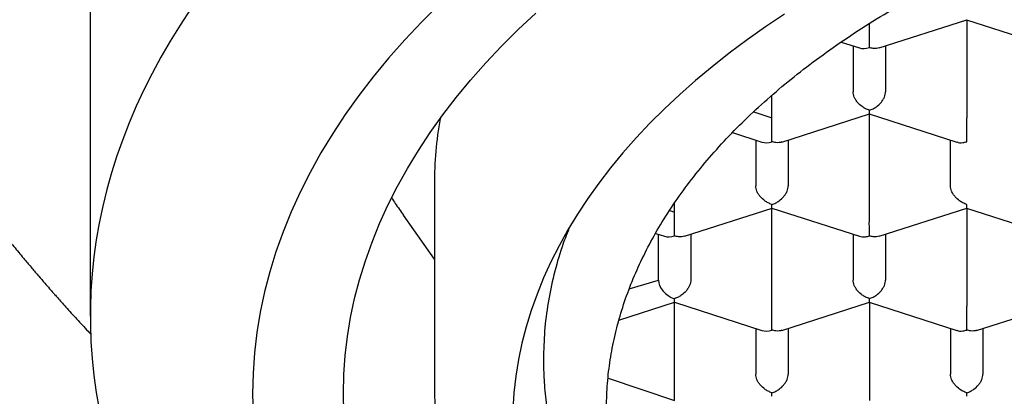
# Model space of a CAD drawing. Header units: millimetres. Extents: x 8 to 692, y 12 to 803.
# Tile 37 of 65: x 288.16 to 295.74, y 650.61 to 653.51. Entities that reach past the tile are written whole.
import ezdxf

# ---------------------------------------------------------------- set-up
doc = ezdxf.new("R2010")
doc.units = ezdxf.units.MM

msp = doc.modelspace()

# ---------------------------------------------------------------- linework, layer by layer
at = {"color": 7, "linetype": 'Continuous', "lineweight": 30}
for p, q in [((288.7001, 657.6722), (288.7001, 651.2237)), ((294.7001, 653.2955), (294.7001, 653.4798)), ((294.7765, 653.2924), (295.4506, 653.5101)), ((295.4497, 653.51), (296.1238, 653.2924)), ((295.4501, 653.5099), (295.4501, 652.7534)), ((294.4837, 653.3376), (294.6233, 653.2926)), ((294.5751, 653.3081), (294.5751, 652.9552)), ((294.8251, 653.3081), (294.8251, 652.9552)), ((294.8251, 653.3081), (294.8251, 652.9552)), ((293.9501, 652.7534), (293.9501, 652.9278)), ((293.8096, 652.8004), (293.9501, 652.7534)), ((293.9501, 652.5691), (293.9501, 652.7534)), ((294.0265, 652.566), (294.7006, 652.7837)), ((294.6997, 652.7836), (295.3738, 652.566)), ((294.7001, 652.027), (294.7001, 652.7835)), ((293.6459, 652.6396), (293.8733, 652.5662)), ((293.8251, 652.5817), (293.8251, 652.2288)), ((294.0751, 652.5817), (294.0751, 652.2288)), ((294.0751, 652.5817), (294.0751, 652.2288)), ((295.3251, 652.2288), (295.3251, 652.5817)), ((291.3501, 652.242), (291.3501, 650.7083)), ((293.1632, 652.0396), (293.2001, 652.027)), ((293.2001, 652.027), (293.2001, 652.097)), ((293.2765, 651.8396), (293.9506, 652.0573)), ((293.9497, 652.0572), (294.6238, 651.8396)), ((293.9501, 651.3006), (293.9501, 652.0571)), ((294.7765, 651.8396), (295.4506, 652.0573)), ((295.4497, 652.0572), (296.1238, 651.8396)), ((295.4501, 652.0571), (295.4501, 651.3006)), ((291.3501, 651.6625), (291.112, 652.0014)), ((293.2001, 651.8427), (293.2001, 652.027)), ((293.0546, 651.8619), (293.1233, 651.8397)), ((293.0751, 651.5024), (293.0751, 651.8553)), ((293.3251, 651.8553), (293.3251, 651.5024)), ((293.3251, 651.8553), (293.3251, 651.5024)), ((294.5751, 651.8553), (294.5751, 651.5024)), ((294.8251, 651.8553), (294.8251, 651.5024)), ((294.8251, 651.8553), (294.8251, 651.5024)), ((292.8511, 651.4333), (293.0751, 651.5024)), ((293.2001, 651.3307), (293.2001, 651.3584)), ((292.7719, 651.1924), (293.2001, 651.3307)), ((293.2001, 651.3307), (293.8733, 651.1133)), ((293.2001, 650.5742), (293.2001, 651.3307)), ((294.0265, 651.1132), (294.7006, 651.3309)), ((294.6997, 651.3308), (295.3738, 651.1132)), ((294.7001, 651.3307), (294.7001, 650.5742)), ((295.5265, 651.1132), (296.2006, 651.3309)), ((293.8251, 651.1289), (293.8251, 650.776)), ((294.0751, 651.1289), (294.0751, 650.776)), ((294.0751, 651.1289), (294.0751, 650.776)), ((295.3251, 651.1289), (295.3251, 650.776)), ((295.5751, 651.1289), (295.5751, 650.776)), ((295.5751, 651.1289), (295.5751, 650.776)), ((292.6885, 650.7451), (293.2001, 650.5742)), ((291.3501, 650.7249), (291.3506, 650.692))]:
    msp.add_line(p, q, dxfattribs=at)
at = {"color": 7, "linetype": 'Continuous', "lineweight": 30, "flags": 128}
for points in [[(291.3903, 653.6311), (291.2528, 653.4938), (291.1217, 653.3545), (290.9973, 653.2134), (290.8795, 653.0704), (290.7684, 652.9258), (290.6641, 652.7797), (290.5667, 652.632), (290.4762, 652.483), (290.3928, 652.3327), (290.3164, 652.1813), (290.2471, 652.0287), (290.185, 651.8752), (290.1301, 651.7209), (290.0824, 651.5658), (290.042, 651.41), (290.009, 651.2538), (289.9832, 651.0971), (289.9648, 650.94), (289.9538, 650.7828), (289.9501, 650.6254), (289.9538, 650.4681)], [(289.4717, 653.5911), (289.3913, 653.4683), (289.3152, 653.3447), (289.2435, 653.2202), (289.1761, 653.0949), (289.1131, 652.969), (289.0544, 652.8424), (289.0002, 652.7152), (288.9505, 652.5874), (288.9052, 652.4591), (288.8644, 652.3303), (288.828, 652.2011), (288.7962, 652.0715), (288.7689, 651.9417), (288.7462, 651.8115), (288.728, 651.6811), (288.7143, 651.5505), (288.7052, 651.4199), (288.7006, 651.2891), (288.7006, 651.1583), (288.7052, 651.0276), (288.7143, 650.8969), (288.728, 650.7663), (288.7462, 650.6359), (288.7689, 650.5058)], [(290.6535, 650.4783), (290.6501, 650.6254), (290.6535, 650.7725), (290.6638, 650.9195), (290.681, 651.0663), (290.7051, 651.2128), (290.736, 651.359), (290.7738, 651.5046), (290.8184, 651.6496), (290.8697, 651.7938), (290.9278, 651.9373), (290.9925, 652.0799), (291.0639, 652.2215), (291.142, 652.3621), (291.2265, 652.5014), (291.3176, 652.6394), (291.4151, 652.776), (291.5189, 652.9112), (291.6291, 653.0448), (291.7455, 653.1768), (291.868, 653.307), (291.9965, 653.4354), (292.131, 653.5618)], [(294.0465, 653.5544), (293.9, 653.4559), (293.7582, 653.3553), (293.6212, 653.2527), (293.489, 653.1481), (293.3617, 653.0416), (293.2395, 652.9333), (293.1223, 652.8232), (293.0104, 652.7114), (292.9038, 652.598), (292.8024, 652.4832), (292.7065, 652.3668), (292.6161, 652.2491), (292.5312, 652.1302), (292.452, 652.01), (292.3783, 651.8887), (292.3104, 651.7664), (292.2482, 651.6431), (292.1918, 651.5189), (292.1413, 651.394), (292.0966, 651.2684), (292.0578, 651.1421), (292.0249, 651.0154), (291.998, 650.8881), (291.977, 650.7606), (291.9621, 650.6328), (291.9531, 650.5048)]]:
    msp.add_lwpolyline(points, dxfattribs=at)
at = {"color": 7, "linetype": 'Continuous', "lineweight": 30}
msp.add_arc((294.3025, 652.2408), 2.9524, 170.12705, 179.97701, dxfattribs=at)
for centre, major_axis, end_param in [((294.7001, 653.3991), (0.1123, 0.0818), 4.257848), ((293.9501, 652.6727), (0.1123, 0.0818), 4.257848), ((293.2001, 651.9463), (0.1123, 0.0818), 4.257848), ((293.2001, 651.462), (0.1123, -0.0818), 5.16693), ((293.9501, 651.2199), (0.1123, 0.0818), 4.257848)]:
    msp.add_ellipse(centre, major_axis=major_axis, ratio=0.671271, start_param=3.596134, end_param=end_param, dxfattribs=at)
for points, knots in [([(285.3304, 659.1853), (285.3305, 659.1693), (285.3307, 659.1336), (285.3314, 659.0775), (285.3325, 659.0143), (285.3342, 658.9456), (285.3365, 658.8715), (285.3394, 658.7922), (285.3431, 658.7115), (285.3471, 658.6339), (285.3512, 658.5649), (285.355, 658.5069), (285.3582, 658.4598), (285.3609, 658.4237), (285.3628, 658.3985), (285.3644, 658.3783), (285.3661, 658.3568), (285.3685, 658.3277), (285.3716, 658.2908), (285.3755, 658.2468), (285.38, 658.1988), (285.3848, 658.1499), (285.3905, 658.0941), (285.3971, 658.0323), (285.4048, 657.9652), (285.4125, 657.9005), (285.4199, 657.842), (285.427, 657.7876), (285.4339, 657.7368), (285.4413, 657.6838), (285.4493, 657.6289), (285.4575, 657.5744), (285.4654, 657.5237), (285.4722, 657.4809), (285.4779, 657.4463), (285.4827, 657.4174), (285.4877, 657.388), (285.4936, 657.3532), (285.5009, 657.3116), (285.5138, 657.24), (285.5322, 657.1421), (285.5562, 657.0219), (285.5805, 656.9068), (285.6046, 656.7978), (285.6293, 656.6914), (285.6553, 656.5838), (285.6784, 656.4923), (285.6979, 656.4177), (285.7127, 656.3619), (285.728, 656.3057), (285.7432, 656.2507), (285.757, 656.2022), (285.7685, 656.1621), (285.7785, 656.1275), (285.7893, 656.0908), (285.8022, 656.0475), (285.817, 655.9985), (285.8338, 655.9437), (285.8518, 655.8862), (285.8708, 655.8268), (285.8896, 655.769), (285.9077, 655.7144), (285.9242, 655.6652), (285.9385, 655.6234), (285.9505, 655.5884), (285.9619, 655.5558), (285.974, 655.5214), (285.9882, 655.4811), (286.0053, 655.4336), (286.0259, 655.3772), (286.0468, 655.3209), (286.066, 655.2699), (286.0815, 655.2294), (286.0945, 655.1956), (286.1055, 655.1672), (286.1157, 655.1412), (286.1288, 655.1079), (286.1461, 655.0644), (286.1677, 655.0109), (286.1919, 654.9518), (286.2183, 654.8883), (286.2463, 654.8221), (286.2734, 654.7591), (286.2964, 654.7063), (286.315, 654.664), (286.3312, 654.6278), (286.3482, 654.5898), (286.3709, 654.5397), (286.399, 654.4786), (286.4316, 654.4088), (286.4643, 654.34), (286.4964, 654.2734), (286.5306, 654.2035), (286.5673, 654.1298), (286.6069, 654.0516), (286.6467, 653.9743), (286.6813, 653.9084), (286.7097, 653.8549), (286.7329, 653.8116), (286.7577, 653.7658), (286.7857, 653.7145), (286.8172, 653.6576), (286.8508, 653.5977), (286.885, 653.5374), (286.9184, 653.4794), (286.9502, 653.4248), (286.9793, 653.3753), (287.0036, 653.3344), (287.0253, 653.2983), (287.0473, 653.2617), (287.0738, 653.2182), (287.1034, 653.1701), (287.1344, 653.1201), (287.1673, 653.0677), (287.2018, 653.0132), (287.2378, 652.9572), (287.272, 652.9046), (287.303, 652.8573), (287.3282, 652.8191), (287.348, 652.7894), (287.3642, 652.7654), (287.3805, 652.741), (287.3991, 652.7136), (287.425, 652.6755), (287.4596, 652.6252), (287.5043, 652.5608), (287.5467, 652.5005), (287.5831, 652.4495), (287.6095, 652.4128), (287.6316, 652.3822), (287.6545, 652.3507), (287.682, 652.3132), (287.7172, 652.2656), (287.7565, 652.2128), (287.7978, 652.1581), (287.8351, 652.1091), (287.8681, 652.0663), (287.896, 652.0302), (287.922, 651.9969), (287.9453, 651.9672), (287.9666, 651.9404), (287.9881, 651.9132), (288.0137, 651.8811), (288.0454, 651.8416), (288.0819, 651.7967), (288.12, 651.7501), (288.1575, 651.7046), (288.2007, 651.6527), (288.249, 651.5954), (288.3005, 651.5349), (288.3461, 651.482), (288.3808, 651.442), (288.4064, 651.4129), (288.4269, 651.3895), (288.4505, 651.3628), (288.4794, 651.3302), (288.5143, 651.2913), (288.5536, 651.2477), (288.5958, 651.2013), (288.6389, 651.1544), (288.6753, 651.115), (288.6975, 651.0914), (288.7049, 651.0835)], [0, 0, 0, 0, 0.00531, 0.011913, 0.019291, 0.027448, 0.036387, 0.046108, 0.056432, 0.066277, 0.074772, 0.081915, 0.087705, 0.09214, 0.09522, 0.096966, 0.099536, 0.103055, 0.107523, 0.112941, 0.119015, 0.124929, 0.130637, 0.13919, 0.147232, 0.154767, 0.162362, 0.168189, 0.174271, 0.180609, 0.187203, 0.194009, 0.200194, 0.205436, 0.209413, 0.212596, 0.215821, 0.219985, 0.225089, 0.230745, 0.245713, 0.260235, 0.273884, 0.286983, 0.299338, 0.312079, 0.325573, 0.332185, 0.338861, 0.345597, 0.352386, 0.358609, 0.363035, 0.366805, 0.371026, 0.376232, 0.382372, 0.388668, 0.395951, 0.403083, 0.410065, 0.416787, 0.422771, 0.4278, 0.431874, 0.435419, 0.439571, 0.444304, 0.449974, 0.456773, 0.464701, 0.470357, 0.47528, 0.479372, 0.482634, 0.485558, 0.488838, 0.494724, 0.501366, 0.508307, 0.51626, 0.524533, 0.532458, 0.539264, 0.543827, 0.54793, 0.552542, 0.557772, 0.566285, 0.575011, 0.583454, 0.591611, 0.599555, 0.609277, 0.618834, 0.628475, 0.637893, 0.643259, 0.64832, 0.653951, 0.660299, 0.667366, 0.675128, 0.68262, 0.689841, 0.696784, 0.70304, 0.708359, 0.712083, 0.716596, 0.722084, 0.728395, 0.734705, 0.740893, 0.748157, 0.755245, 0.762071, 0.768084, 0.773183, 0.776549, 0.779367, 0.782336, 0.785819, 0.789817, 0.79684, 0.805043, 0.814431, 0.819951, 0.824658, 0.828548, 0.831717, 0.836812, 0.843023, 0.850153, 0.857274, 0.864271, 0.869192, 0.873988, 0.878346, 0.882222, 0.885616, 0.888886, 0.892903, 0.898229, 0.904429, 0.910651, 0.916664, 0.922467, 0.931266, 0.93949, 0.946615, 0.952484, 0.955528, 0.95835, 0.961911, 0.966293, 0.971489, 0.977672, 0.983947, 0.990316, 0.996779, 1, 1, 1, 1]), ([(292.6751, 650.5011), (292.6763, 650.5616), (292.6789, 650.6827), (292.6994, 650.8641), (292.732, 651.0449), (292.7779, 651.2247), (292.8368, 651.4034), (292.9086, 651.5806), (292.9931, 651.7561), (293.0911, 651.9311), (293.2029, 652.1052), (293.3287, 652.2782), (293.4672, 652.4481), (293.6182, 652.6146), (293.7814, 652.7773), (293.9566, 652.9362), (294.1434, 653.0908), (294.3433, 653.2424), (294.5567, 653.3905), (294.7833, 653.5348), (295.0207, 653.6736), (295.2661, 653.8052), (295.5188, 653.9298), (295.7781, 654.0472), (296.0459, 654.1586), (296.3243, 654.2646), (296.6133, 654.3648), (296.9125, 654.459), (297.2187, 654.5459), (297.5282, 654.6247), (297.8404, 654.6954), (298.1546, 654.7582), (298.4732, 654.8137), (298.7986, 654.8622), (299.1307, 654.9033), (299.4688, 654.9367), (299.8092, 654.9621), (300.1479, 654.9792), (300.4843, 654.9881), (300.818, 654.9892), (301.1515, 654.9826), (301.4873, 654.9682), (301.825, 654.9455), (302.1639, 654.9146), (302.5001, 654.8756), (302.8298, 654.829), (303.1526, 654.7752), (303.4681, 654.7145), (303.7789, 654.6466), (304.0872, 654.5708), (304.3925, 654.4869), (304.6939, 654.395), (304.9881, 654.2959), (305.2716, 654.1909), (305.5444, 654.0804), (305.8062, 653.9647), (306.0592, 653.843), (306.3053, 653.7144), (306.5437, 653.5788), (306.7737, 653.4362), (306.9926, 653.2882), (307.1981, 653.1367), (307.39, 652.9819), (307.5686, 652.8242), (307.7353, 652.6626), (307.8914, 652.4957), (308.036, 652.3236), (308.1687, 652.1465), (308.2877, 651.9663), (308.3872, 651.7935), (308.4694, 651.6286), (308.5366, 651.4722), (308.5938, 651.3145), (308.6412, 651.1548), (308.6785, 650.993), (308.7052, 650.8294), (308.7219, 650.6653), (308.724, 650.5558), (308.7251, 650.5011)], [0, 0, 0, 0, 0.012881, 0.025772, 0.038664, 0.051545, 0.064425, 0.077317, 0.090208, 0.103089, 0.116324, 0.12957, 0.142816, 0.156051, 0.169276, 0.182513, 0.19575, 0.208976, 0.222585, 0.236207, 0.249829, 0.263438, 0.276664, 0.289901, 0.303138, 0.316363, 0.329973, 0.343595, 0.357217, 0.370826, 0.384052, 0.397288, 0.410525, 0.423751, 0.43736, 0.450982, 0.464604, 0.478214, 0.491439, 0.504676, 0.517913, 0.531138, 0.544748, 0.55837, 0.571992, 0.585601, 0.598827, 0.612064, 0.6253, 0.638526, 0.652135, 0.665757, 0.679379, 0.692989, 0.706214, 0.719451, 0.732688, 0.745914, 0.759523, 0.773145, 0.786767, 0.800376, 0.813602, 0.826839, 0.840076, 0.853301, 0.866911, 0.880533, 0.894155, 0.907764, 0.919168, 0.93058, 0.941991, 0.953396, 0.965043, 0.976698, 0.988353, 1, 1, 1, 1]), ([(294.776, 653.294), (294.7692, 653.2918), (294.7553, 653.2871), (294.7289, 653.2881), (294.7102, 653.2929), (294.7001, 653.2955)], [0, 0, 0, 0, 0.3054132, 0.6267905, 1, 1, 1, 1]), ([(294.7001, 652.8112), (294.69, 652.8151), (294.6713, 652.8223), (294.6408, 652.8418), (294.6148, 652.8647), (294.5952, 652.8911), (294.5837, 652.9132), (294.5764, 652.935), (294.5755, 652.9486), (294.5751, 652.9552)], [0, 0, 0, 0, 0.1651055, 0.3072945, 0.5226184, 0.6510264, 0.7726695, 0.8885923, 1, 1, 1, 1]), ([(294.7001, 652.8112), (294.7102, 652.815), (294.729, 652.8221), (294.7597, 652.8414), (294.7853, 652.8648), (294.805, 652.891), (294.8166, 652.9132), (294.8238, 652.9349), (294.8246, 652.9485), (294.8251, 652.9552)], [0, 0, 0, 0, 0.165104, 0.307293, 0.522618, 0.651026, 0.772669, 0.888592, 1, 1, 1, 1]), ([(294.7002, 652.7852), (294.7002, 652.7851), (294.7004, 652.7849), (294.7002, 652.7945), (294.7001, 652.8054), (294.7001, 652.8112)], [0, 0, 0, 0, 0.304743, 0.62643, 1, 1, 1, 1]), ([(295.4501, 652.5691), (295.4501, 652.5762), (295.4502, 652.5894), (295.4504, 652.6187), (295.45, 652.6502), (295.4501, 652.6828), (295.4502, 652.7087), (295.4501, 652.7327), (295.4501, 652.7466), (295.4501, 652.7534)], [0, 0, 0, 0, 0.165104, 0.307293, 0.522618, 0.651026, 0.772669, 0.888592, 1, 1, 1, 1]), ([(294.026, 652.5676), (294.0192, 652.5653), (294.0053, 652.5607), (293.9789, 652.5617), (293.9602, 652.5665), (293.9501, 652.5691)], [0, 0, 0, 0, 0.305413, 0.62679, 1, 1, 1, 1]), ([(295.3743, 652.5675), (295.3811, 652.5652), (295.3952, 652.5604), (295.4214, 652.5615), (295.44, 652.5664), (295.4501, 652.5691)], [0, 0, 0, 0, 0.3047428, 0.6264303, 1, 1, 1, 1]), ([(293.9501, 652.0848), (293.94, 652.0887), (293.9213, 652.0959), (293.8908, 652.1154), (293.8648, 652.1383), (293.8452, 652.1647), (293.8337, 652.1868), (293.8264, 652.2086), (293.8255, 652.2221), (293.8251, 652.2288)], [0, 0, 0, 0, 0.165105, 0.307294, 0.522618, 0.651026, 0.77267, 0.888592, 1, 1, 1, 1]), ([(293.9501, 652.0848), (293.9602, 652.0886), (293.979, 652.0957), (294.0097, 652.115), (294.0353, 652.1384), (294.055, 652.1646), (294.0666, 652.1867), (294.0738, 652.2085), (294.0746, 652.2221), (294.0751, 652.2288)], [0, 0, 0, 0, 0.165104, 0.307293, 0.522618, 0.651026, 0.772669, 0.888592, 1, 1, 1, 1]), ([(295.4501, 652.0848), (295.44, 652.0887), (295.4213, 652.0959), (295.3908, 652.1154), (295.3648, 652.1383), (295.3452, 652.1647), (295.3337, 652.1868), (295.3264, 652.2086), (295.3255, 652.2221), (295.3251, 652.2288)], [0, 0, 0, 0, 0.165104, 0.307293, 0.522618, 0.651026, 0.772669, 0.888592, 1, 1, 1, 1]), ([(291.022, 652.1355), (291.031, 652.1214), (291.0612, 652.0742), (291.091, 652.0314), (291.112, 652.0014)], [0, 0, 0, 0, 0.296904, 1, 1, 1, 1]), ([(293.9502, 652.0588), (293.9502, 652.0587), (293.9504, 652.0585), (293.9502, 652.068), (293.9501, 652.079), (293.9501, 652.0848)], [0, 0, 0, 0, 0.304743, 0.62643, 1, 1, 1, 1]), ([(295.4502, 652.0588), (295.4502, 652.0587), (295.4504, 652.0585), (295.4502, 652.068), (295.4501, 652.079), (295.4501, 652.0848)], [0, 0, 0, 0, 0.304743, 0.62643, 1, 1, 1, 1]), ([(294.7001, 651.8427), (294.7001, 651.8498), (294.7002, 651.863), (294.7004, 651.8922), (294.7, 651.9238), (294.7001, 651.9564), (294.7002, 651.9822), (294.7001, 652.0063), (294.7001, 652.0202), (294.7001, 652.027)], [0, 0, 0, 0, 0.165104, 0.307293, 0.522618, 0.651026, 0.772669, 0.888592, 1, 1, 1, 1]), ([(292.3861, 651.9001), (292.3678, 651.8528), (292.3221, 651.7344), (292.2685, 651.5432), (292.2235, 651.3268), (292.1956, 651.109), (292.1919, 650.9635), (292.1901, 650.8907)], [0, 0, 0, 0, 0.142601, 0.356057, 0.569514, 0.784757, 1, 1, 1, 1]), ([(293.276, 651.8412), (293.2692, 651.8389), (293.2553, 651.8343), (293.2289, 651.8353), (293.2102, 651.8401), (293.2001, 651.8427)], [0, 0, 0, 0, 0.305413, 0.62679, 1, 1, 1, 1]), ([(294.6243, 651.8411), (294.6311, 651.8388), (294.6452, 651.834), (294.6714, 651.8351), (294.69, 651.84), (294.7001, 651.8427)], [0, 0, 0, 0, 0.304743, 0.62643, 1, 1, 1, 1]), ([(294.776, 651.8412), (294.7692, 651.8389), (294.7553, 651.8343), (294.7289, 651.8353), (294.7102, 651.8401), (294.7001, 651.8427)], [0, 0, 0, 0, 0.305413, 0.62679, 1, 1, 1, 1]), ([(293.3251, 651.5024), (293.3246, 651.4957), (293.3237, 651.4822), (293.3165, 651.4604), (293.3049, 651.4383), (293.2854, 651.4119), (293.2593, 651.389), (293.2289, 651.3695), (293.2101, 651.3623), (293.2001, 651.3584)], [0, 0, 0, 0, 0.1113932, 0.2273113, 0.3489592, 0.477381, 0.6926704, 0.8348682, 1, 1, 1, 1]), ([(294.7001, 651.3584), (294.69, 651.3623), (294.6713, 651.3695), (294.6408, 651.3889), (294.6148, 651.4119), (294.5952, 651.4383), (294.5837, 651.4604), (294.5764, 651.4822), (294.5755, 651.4957), (294.5751, 651.5024)], [0, 0, 0, 0, 0.165104, 0.307293, 0.522618, 0.651026, 0.772669, 0.888592, 1, 1, 1, 1]), ([(294.7001, 651.3584), (294.7102, 651.3622), (294.729, 651.3693), (294.7597, 651.3886), (294.7853, 651.412), (294.805, 651.4382), (294.8166, 651.4603), (294.8238, 651.4821), (294.8246, 651.4957), (294.8251, 651.5024)], [0, 0, 0, 0, 0.1651044, 0.3072931, 0.5226184, 0.6510258, 0.7726688, 0.8885917, 1, 1, 1, 1]), ([(294.7002, 651.3324), (294.7002, 651.3323), (294.7004, 651.3321), (294.7002, 651.3416), (294.7001, 651.3525), (294.7001, 651.3584)], [0, 0, 0, 0, 0.304743, 0.62643, 1, 1, 1, 1]), ([(293.9501, 651.1163), (293.9501, 651.1234), (293.9502, 651.1366), (293.9504, 651.1658), (293.95, 651.1973), (293.9501, 651.2299), (293.9502, 651.2558), (293.9501, 651.2799), (293.9501, 651.2938), (293.9501, 651.3006)], [0, 0, 0, 0, 0.1651044, 0.3072931, 0.5226184, 0.6510258, 0.7726688, 0.8885917, 1, 1, 1, 1]), ([(295.4501, 651.1163), (295.4501, 651.1234), (295.4502, 651.1366), (295.4504, 651.1658), (295.45, 651.1973), (295.4501, 651.2299), (295.4502, 651.2558), (295.4501, 651.2799), (295.4501, 651.2938), (295.4501, 651.3006)], [0, 0, 0, 0, 0.165104, 0.307293, 0.522618, 0.651026, 0.772669, 0.888592, 1, 1, 1, 1]), ([(294.026, 651.1148), (294.0192, 651.1125), (294.0053, 651.1079), (293.9789, 651.1089), (293.9602, 651.1137), (293.9501, 651.1163)], [0, 0, 0, 0, 0.3054132, 0.6267905, 1, 1, 1, 1]), ([(295.3743, 651.1147), (295.3811, 651.1123), (295.3952, 651.1076), (295.4214, 651.1087), (295.44, 651.1136), (295.4501, 651.1163)], [0, 0, 0, 0, 0.304743, 0.62643, 1, 1, 1, 1]), ([(295.526, 651.1148), (295.5192, 651.1125), (295.5053, 651.1079), (295.4789, 651.1089), (295.4602, 651.1137), (295.4501, 651.1163)], [0, 0, 0, 0, 0.305413, 0.62679, 1, 1, 1, 1]), ([(292.1901, 650.8907), (292.1906, 650.8466), (292.1914, 650.7877), (292.1985, 650.6693), (292.2117, 650.5353), (292.2421, 650.3569), (292.2801, 650.1914), (292.3137, 650.0858), (292.3285, 650.0392)], [0, 0, 0, 0, 0.1548315, 0.2070818, 0.4161181, 0.6251542, 0.8344878, 1, 1, 1, 1]), ([(293.9501, 650.632), (293.94, 650.6358), (293.9213, 650.643), (293.8908, 650.6625), (293.8648, 650.6855), (293.8452, 650.7118), (293.8337, 650.734), (293.8264, 650.7557), (293.8255, 650.7693), (293.8251, 650.776)], [0, 0, 0, 0, 0.165105, 0.307294, 0.522618, 0.651026, 0.77267, 0.888592, 1, 1, 1, 1]), ([(293.9501, 650.632), (293.9602, 650.6358), (293.979, 650.6429), (294.0097, 650.6622), (294.0353, 650.6856), (294.055, 650.7118), (294.0666, 650.7339), (294.0738, 650.7557), (294.0746, 650.7693), (294.0751, 650.776)], [0, 0, 0, 0, 0.165104, 0.307293, 0.522618, 0.651026, 0.772669, 0.888592, 1, 1, 1, 1]), ([(295.4501, 650.632), (295.44, 650.6358), (295.4213, 650.643), (295.3908, 650.6625), (295.3648, 650.6855), (295.3452, 650.7118), (295.3337, 650.734), (295.3264, 650.7557), (295.3255, 650.7693), (295.3251, 650.776)], [0, 0, 0, 0, 0.165104, 0.307293, 0.522618, 0.651026, 0.772669, 0.888592, 1, 1, 1, 1]), ([(295.4501, 650.632), (295.4602, 650.6358), (295.479, 650.6429), (295.5097, 650.6622), (295.5353, 650.6856), (295.555, 650.7118), (295.5666, 650.7339), (295.5738, 650.7557), (295.5746, 650.7693), (295.5751, 650.776)], [0, 0, 0, 0, 0.165104, 0.307293, 0.522618, 0.651026, 0.772669, 0.888592, 1, 1, 1, 1]), ([(291.3501, 650.6917), (291.3502, 650.6766), (291.3505, 650.6459), (291.3518, 650.6012), (291.3536, 650.5566), (291.356, 650.5126), (291.3588, 650.4712), (291.362, 650.431), (291.3654, 650.3946), (291.3687, 650.3626), (291.3719, 650.334), (291.3756, 650.3034), (291.3805, 650.2667), (291.3866, 650.2247), (291.3936, 650.1803), (291.4013, 650.1363), (291.4093, 650.0935), (291.4175, 650.0524), (291.4261, 650.012), (291.4347, 649.974), (291.4433, 649.9382), (291.452, 649.9033), (291.4619, 649.8653), (291.4736, 649.8225), (291.4931, 649.7551), (291.5213, 649.6655), (291.5589, 649.5587), (291.5979, 649.4579), (291.6376, 649.3633), (291.6796, 649.2706), (291.7247, 649.1774), (291.7741, 649.0822), (291.8221, 648.9955), (291.8679, 648.9171), (291.9102, 648.8478), (291.9534, 648.78), (291.9958, 648.7162), (292.04, 648.6519), (292.0899, 648.582), (292.1443, 648.5089), (292.1983, 648.4393), (292.2469, 648.3788), (292.2914, 648.3251), (292.3318, 648.2776), (292.3683, 648.2356), (292.3996, 648.2004), (292.429, 648.1678), (292.4601, 648.1339), (292.4979, 648.0935), (292.5409, 648.0485), (292.5867, 648.0017), (292.6498, 647.9388), (292.7305, 647.861), (292.8318, 647.7678), (292.9356, 647.6765), (293.0462, 647.5834), (293.1546, 647.4964), (293.2618, 647.4137), (293.3673, 647.3354), (293.4733, 647.2597), (293.5755, 647.1894), (293.6689, 647.1272), (293.7448, 647.0781), (293.8045, 647.0403), (293.8498, 647.0121), (293.8906, 646.9871), (293.9272, 646.9649), (293.9618, 646.9441), (293.9986, 646.9223), (294.044, 646.8956), (294.1009, 646.8627), (294.1704, 646.8233), (294.2511, 646.7786), (294.3434, 646.7288), (294.4468, 646.6746), (294.5587, 646.6178), (294.6738, 646.5612), (294.7876, 646.5072), (294.9119, 646.4499), (295.0455, 646.3907), (295.1868, 646.3305), (295.3189, 646.2764), (295.4412, 646.228), (295.5515, 646.1858), (295.6556, 646.1471), (295.7601, 646.1093), (295.8736, 646.0695), (295.9971, 646.0277), (296.1306, 645.9841), (296.2745, 645.9389), (296.4244, 645.894), (296.5788, 645.8497), (296.7327, 645.8076), (296.8854, 645.7678), (297.0321, 645.7313), (297.1724, 645.698), (297.3149, 645.6656), (297.4583, 645.6346), (297.6014, 645.6051), (297.7337, 645.5792), (297.8551, 645.5565), (297.9708, 645.5358), (298.087, 645.5159), (298.2275, 645.4931), (298.3964, 645.4674), (298.5967, 645.4396), (298.8138, 645.4125), (299.0195, 645.3898), (299.2105, 645.3711), (299.3821, 645.3563), (299.5544, 645.3432), (299.7222, 645.3323), (299.8815, 645.3235), (300.0402, 645.3164), (300.1972, 645.3108), (300.3513, 645.3068), (300.493, 645.3044), (300.6199, 645.3034), (300.7376, 645.3032), (300.8534, 645.3039), (300.9767, 645.3055), (301.1092, 645.3083), (301.2507, 645.3124), (301.4012, 645.3181), (301.5664, 645.326), (301.7468, 645.3365), (301.9405, 645.3502), (302.138, 645.3665), (302.3353, 645.3853), (302.5811, 645.4117), (302.8734, 645.4484), (303.2098, 645.4981), (303.5388, 645.5542), (303.8603, 645.6164), (304.1809, 645.686), (304.5003, 645.7631), (304.8181, 645.848), (305.1277, 645.9389), (305.4289, 646.0356), (305.7215, 646.1378), (306.0221, 646.2517), (306.3288, 646.3783), (306.6398, 646.5185), (306.9387, 646.6655), (307.1515, 646.7794), (307.284, 646.8542), (307.3385, 646.8855), (307.3846, 646.9124), (307.42, 646.9333), (307.4459, 646.9487), (307.4649, 646.9602), (307.4841, 646.9717), (307.5079, 646.9862), (307.5392, 647.0053), (307.5782, 647.0295), (307.6245, 647.0586), (307.678, 647.0927), (307.7384, 647.132), (307.8034, 647.1751), (307.8851, 647.2306), (307.9777, 647.2954), (308.0775, 647.3679), (308.1678, 647.4358), (308.244, 647.495), (308.3075, 647.5457), (308.359, 647.5877), (308.4037, 647.6248), (308.437, 647.653), (308.4621, 647.6744), (308.4837, 647.6931), (308.5104, 647.7163), (308.5439, 647.7459), (308.5953, 647.7919), (308.659, 647.8506), (308.7277, 647.916), (308.7866, 647.974), (308.8362, 648.0241), (308.8784, 648.0677), (308.9099, 648.1009), (308.9323, 648.1248), (308.9494, 648.1432), (308.9683, 648.1638), (308.9919, 648.1899), (309.0212, 648.2227), (309.0581, 648.2647), (309.0998, 648.3135), (309.1432, 648.3656), (309.1833, 648.4152), (309.219, 648.4604), (309.2505, 648.5014), (309.2783, 648.5381), (309.3032, 648.5719), (309.3255, 648.6026), (309.3475, 648.6333), (309.3725, 648.6689), (309.4032, 648.7138), (309.4408, 648.7701), (309.4805, 648.8321), (309.5188, 648.8942), (309.5518, 648.9498), (309.5801, 648.999), (309.6032, 649.0405), (309.622, 649.075), (309.6371, 649.1034), (309.651, 649.1301), (309.6661, 649.1595), (309.6844, 649.1959), (309.7053, 649.2389), (309.7271, 649.2851), (309.7481, 649.3314), (309.7682, 649.3773), (309.787, 649.4218), (309.8032, 649.4615), (309.8163, 649.4946), (309.8263, 649.5207), (309.835, 649.5438), (309.8435, 649.5668), (309.8527, 649.5921), (309.8625, 649.6201), (309.873, 649.6506), (309.8867, 649.6917), (309.9037, 649.7455), (309.9239, 649.814), (309.944, 649.8878), (309.9621, 649.9607), (309.9773, 650.0284), (309.9898, 650.09), (310.0004, 650.1469), (310.0089, 650.1978), (310.0147, 650.2354), (310.0186, 650.2626), (310.0216, 650.2847), (310.0252, 650.312), (310.0293, 650.3461), (310.0337, 650.387), (310.0382, 650.4348), (310.0424, 650.4894), (310.046, 650.5508), (310.0488, 650.6191), (310.0493, 650.6668), (310.0496, 650.6919)], [0, 0, 0, 0, 0.002282, 0.004644, 0.007088, 0.009616, 0.012168, 0.014449, 0.016737, 0.018594, 0.020077, 0.021769, 0.023871, 0.026347, 0.028914, 0.031413, 0.033844, 0.036208, 0.038446, 0.040753, 0.042733, 0.044586, 0.046761, 0.049274, 0.051961, 0.058408, 0.064828, 0.070598, 0.076109, 0.081536, 0.087082, 0.092789, 0.098687, 0.102834, 0.107136, 0.111446, 0.11539, 0.119031, 0.123496, 0.128613, 0.132951, 0.136844, 0.140302, 0.143398, 0.146148, 0.148551, 0.150368, 0.152616, 0.155322, 0.158468, 0.161687, 0.164831, 0.171318, 0.177732, 0.184291, 0.190761, 0.197413, 0.203168, 0.209117, 0.215164, 0.220705, 0.225634, 0.229951, 0.232514, 0.234799, 0.236834, 0.23866, 0.240277, 0.242, 0.244111, 0.246974, 0.250336, 0.254196, 0.258555, 0.263412, 0.268663, 0.273978, 0.279061, 0.283913, 0.290443, 0.296502, 0.30209, 0.307207, 0.311854, 0.315798, 0.320039, 0.324641, 0.329604, 0.334927, 0.340611, 0.346657, 0.352516, 0.358577, 0.3644, 0.369935, 0.375181, 0.380139, 0.385805, 0.39104, 0.395843, 0.400216, 0.404194, 0.408297, 0.412696, 0.419227, 0.426316, 0.433965, 0.442172, 0.447955, 0.453986, 0.460101, 0.465922, 0.471436, 0.476641, 0.48238, 0.487691, 0.492575, 0.49703, 0.500808, 0.504744, 0.508995, 0.51356, 0.518441, 0.523636, 0.529146, 0.535572, 0.542377, 0.549312, 0.556203, 0.563048, 0.57516, 0.58713, 0.598958, 0.610644, 0.622218, 0.6344, 0.646486, 0.658476, 0.670371, 0.682179, 0.693903, 0.707613, 0.721214, 0.734756, 0.748247, 0.751243, 0.753932, 0.756195, 0.758031, 0.759173, 0.760052, 0.760865, 0.762035, 0.763611, 0.765573, 0.767923, 0.770659, 0.773782, 0.777287, 0.780853, 0.786769, 0.792273, 0.797365, 0.802043, 0.80543, 0.80853, 0.811222, 0.813495, 0.814602, 0.815819, 0.817469, 0.819556, 0.822078, 0.827172, 0.83183, 0.83562, 0.83906, 0.842023, 0.844439, 0.845747, 0.846826, 0.848119, 0.849845, 0.852005, 0.8546, 0.858129, 0.861557, 0.864757, 0.867731, 0.870268, 0.872611, 0.874752, 0.876686, 0.878429, 0.88056, 0.883377, 0.886828, 0.891059, 0.894874, 0.898272, 0.901254, 0.903871, 0.905805, 0.907516, 0.909003, 0.910635, 0.912813, 0.915536, 0.918315, 0.921061, 0.923773, 0.926451, 0.928923, 0.93078, 0.932276, 0.9335, 0.934828, 0.936304, 0.937928, 0.9397, 0.94163, 0.945077, 0.949046, 0.953468, 0.957815, 0.96158, 0.965082, 0.968314, 0.971206, 0.97366, 0.974721, 0.975912, 0.977508, 0.979508, 0.981912, 0.984721, 0.987935, 0.991552, 0.995574, 1, 1, 1, 1]), ([(293.9502, 650.606), (293.9502, 650.6059), (293.9504, 650.6057), (293.9502, 650.6152), (293.9501, 650.6261), (293.9501, 650.632)], [0, 0, 0, 0, 0.304743, 0.62643, 1, 1, 1, 1]), ([(295.4502, 650.606), (295.4502, 650.6059), (295.4504, 650.6057), (295.4502, 650.6152), (295.4501, 650.6261), (295.4501, 650.632)], [0, 0, 0, 0, 0.3047428, 0.6264303, 1, 1, 1, 1])]:
    msp.add_open_spline(points, degree=3, knots=knots, dxfattribs=at)

doc.saveas('drawing.dxf')
